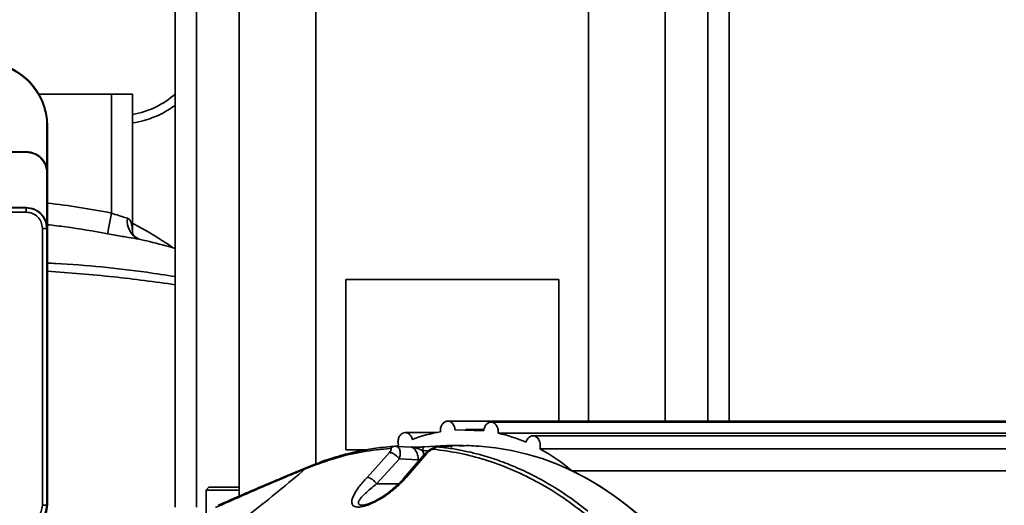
# Model space of a CAD drawing. Header units: millimetres. Extents: x -8713 to 3261, y -18743 to -8704.
# Tile 13 of 133: x -4167 to -3936, y -14874 to -14760. Entities that reach past the tile are written whole.
import ezdxf

# ---------------------------------------------------------------- set-up
doc = ezdxf.new("R2010")
doc.units = ezdxf.units.MM
doc.header["$LTSCALE"] = 10
doc.header["$PDSIZE"] = -1
doc.layers.get('Defpoints').update_dxf_attribs({"true_color": 0x5e5e5e})
doc.layers.add('2细线层', color=4, linetype='Continuous', lineweight=13)
doc.layers.add('细实线层', color=7, linetype='Continuous')
doc.dimstyles.new('ISO-25', dxfattribs={"dimscale": 20, "dimtxt": 4, "dimasz": 3.05, "dimexe": 3, "dimexo": 0.625, "dimtad": 1, "dimdec": 0, "dimtxsty": 'Standard', "dimcen": 2.5, "dimclrd": 1, "dimclre": 1, "dimclrt": 4, "dimadec": 1, "dimazin": 2, "dimtfac": 1, "dimtdec": 0, "dimtmove": 0, "dimatfit": 0, "dimfxl": 1, "dimarcsym": 0})

# ---------------------------------------------------------------- blocks, each defined once
blk = doc.blocks.new('A$C478771F7')
at = {"layer": '细实线层', "linetype": 'Continuous', "lineweight": 35}
for p, q in [((110, 213.5), (110, 85.62)), ((128, 213.5), (128, 93.18)), ((192, 213.5), (192, 103.24)), ((210, 213.5), (210, 103.24)), ((95, 83), (95, 209)), ((100, 83), (100, 209)), ((220, 209), (220, 103.24)), ((225, 103.24), (225, 209)), ((80, 180), (62.99, 180)), ((80, 180), (85, 180)), ((80, 152.1), (80, 180)), ((85, 180), (85, 147.22)), ((64.89, 162.07), (64.89, 172.5)), ((65, 161.68), (65, 172.5)), ((60, 166.5), (49.17, 166.5)), ((60, 166.5), (60, 166.38)), ((49.88, 166.38), (60, 166.38)), ((64.88, 148.5), (64.88, 161.5)), ((64.88, 161.5), (65, 161.5)), ((65, 83.5), (65, 161.5)), ((56, 153.38), (60, 153.38)), ((56, 153.33), (60, 153.33)), ((60, 153.38), (60, 153.33)), ((60, 153.33), (60, 152.31)), ((56, 152.31), (60, 152.31)), ((80, 152.1), (79.12, 147.21)), ((63.81, 148.5), (63.81, 83.5)), ((63.81, 148.5), (64.83, 148.5)), ((64.83, 148.5), (64.83, 83.5)), ((64.83, 148.5), (64.88, 148.5)), ((185, 136.5), (135, 136.5)), ((135, 136.5), (135, 96.5)), ((185, 103.24), (185, 136.5)), ((156.52, 100.55), (148.99, 100.55)), ((157.23, 101.1), (157.24, 100.74)), ((167.4, 100.99), (160.66, 101.16)), ((167.45, 101.24), (163.16, 101.24)), ((170.81, 100.4), (290, 100.4)), ((290, 99.8), (178.97, 99.8)), ((150.47, 97.13), (146.98, 97.3)), ((147.29, 98.09), (147.37, 97.57)), ((158.47, 97.5), (153.49, 97.2)), ((156.17, 97.16), (156.61, 97.21)), ((160.01, 97.38), (156.61, 97.21)), ((158.36, 97.45), (158.78, 97.47)), ((162.56, 97.5), (158.78, 97.5)), ((158.78, 97.47), (159.45, 97.5)), ((159.67, 97.22), (160.01, 97.38)), ((135, 96.5), (139.73, 96.5)), ((140.03, 90.03), (145.3, 95.87)), ((153.5, 95.45), (148.69, 89.84)), ((154, 95.6), (149.2, 89.98)), ((150.65, 97.05), (150.82, 97.02)), ((153.07, 96.28), (154.49, 96.34)), ((290, 96.73), (180.57, 96.73)), ((126.86, 92.76), (126.02, 92.41)), ((147.6, 94.39), (142.27, 88.5)), ((147.6, 94.39), (152.03, 94.17)), ((152.03, 93.74), (152.03, 94.17)), ((126.36, 92.38), (125.53, 92.04)), ((187.35, 91.87), (188.06, 91.59)), ((188.06, 91.59), (290, 91.59)), ((142.27, 88.5), (147.36, 88.5)), ((102.88, 87.7), (102.23, 87.05)), ((102.23, 87.05), (102.23, 80.34)), ((110, 87.05), (102.23, 87.05)), ((102.88, 87.7), (108.73, 87.7)), ((108.73, 87.7), (110, 87.7)), ((64.83, 83.5), (63.81, 83.5)), ((65, 83.5), (64.83, 83.5))]:
    blk.add_line(p, q, dxfattribs=at)
for centre, radius, start, end in [((50, 172.5), 15, 0, 90), ((50, 172.5), 14.89, 360, 90), ((81.72, 195), 20, 279.4516, 311.8867), ((81.72, 195), 22, 278.5855, 307.4945), ((88.16, 150.09), 4.42, 170.0188, 248.2237), ((60, 83.5), 4.83, 270, 0)]:
    blk.add_arc(centre, radius, start, end, dxfattribs=at)
for centre, major_axis, start_param, end_param in [((163.16, 41.24), (0, 60), 0.129623, 0.277042), ((163.16, 41.24), (0, 60), 5.967961, 6.115377), ((178.97, 97.55), (0, 2.25), 4.712389, 7.520006), ((163.16, 41.24), (0, 60), 0.352046, 0.361017), ((162.56, 0), (0, 97.5), 3.141593, 6.283185), ((178.97, 97.55), (0, 2.25), 4.340911, 4.712389), ((163.16, 41.24), (0, 60), 5.708035, 5.892957), ((162.56, 0), (0, 97.5), 3.491512, 5.933266)]:
    blk.add_ellipse(centre, major_axis=major_axis, ratio=0.763039, start_param=start_param, end_param=end_param, dxfattribs=at)
for points, knots in [([(60, 166.5), (60.66, 166.42), (61.97, 166.27), (63.62, 165.12), (64.77, 163.47), (64.92, 162.16), (65, 161.5)], [0, 0, 0, 0, 0.25, 0.5, 0.75, 1, 1, 1, 1]), ([(65, 154.43), (65.01, 154.43), (70.04, 153.9), (75.03, 153), (80, 152.1)], [0, 0, 0, 0, 0.001971, 1, 1, 1, 1]), ([(80, 152.1), (80.31, 151.99), (81.17, 151.69), (82.57, 151.26), (83.39, 150.99), (83.81, 150.86)], [0, 0, 0, 0, 0.219581, 0.611609, 1, 1, 1, 1]), ([(83.81, 150.86), (83.96, 150.77), (84.2, 150.64), (84.56, 150.12), (84.84, 149.14), (84.93, 148.13), (84.95, 147.53), (84.95, 147.51)], [0, 0, 0, 0, 0.1766, 0.266469, 0.589609, 0.989247, 1, 1, 1, 1]), ([(79.12, 147.21), (75.84, 147.82), (71.15, 148.68), (66.42, 149.2), (65, 149.35)], [0, 0, 0, 0, 0.700023, 1, 1, 1, 1]), ([(85, 149.69), (87.72, 148.2), (90.97, 146.42), (93.99, 144.29), (94.48, 143.94)], [0, 0, 0, 0, 0.838255, 1, 1, 1, 1]), ([(86.52, 145.98), (85.73, 146.11), (84.12, 146.38), (81.41, 146.8), (79.73, 147.1), (79.12, 147.21)], [0, 0, 0, 0, 0.383713, 0.777951, 1, 1, 1, 1]), ([(86.61, 145.97), (86.58, 145.98), (86.4, 146.01), (85.88, 146.24), (85.26, 146.78), (84.95, 147.25), (84.85, 147.53), (84.86, 147.5), (84.86, 147.5)], [0, 0, 0, 0, 0.058553, 0.286463, 0.576324, 0.800233, 0.955854, 1, 1, 1, 1]), ([(95, 143.81), (93, 144.34), (90.2, 145.1), (87.34, 145.79), (86.52, 145.98)], [0, 0, 0, 0, 0.713588, 1, 1, 1, 1]), ([(65, 140.36), (65.66, 140.33), (73.45, 139.95), (83.48, 138.95), (92.76, 137.52), (95, 137.18)], [0, 0, 0, 0, 0.0657105, 0.7751337, 1, 1, 1, 1]), ([(95, 135.28), (90.19, 135.94), (80.22, 137.31), (70.19, 138.05), (65, 138.43)], [0, 0, 0, 0, 0.482841, 1, 1, 1, 1]), ([(160.66, 101.16), (160.64, 101.32), (160.61, 101.64), (160.42, 102.21), (160.06, 102.77), (159.52, 103.16), (158.93, 103.28), (158.35, 103.15), (157.81, 102.74), (157.45, 102.16), (157.27, 101.59), (157.25, 101.26), (157.23, 101.1)], [0, 0, 0, 0, 0.063061, 0.125391, 0.250256, 0.37512, 0.500027, 0.624933, 0.749788, 0.87462, 0.936958, 1, 1, 1, 1]), ([(290, 103.24), (265.88, 103.24), (234.77, 103.24), (198.8, 103.24), (179.24, 103.24), (166.66, 103.24), (158.94, 103.24)], [0, 0, 0, 0, 0.552147, 0.712073, 0.823432, 1, 1, 1, 1]), ([(170.81, 100.4), (170.82, 100.57), (170.84, 100.91), (170.76, 101.41), (170.61, 101.85), (170.34, 102.36), (169.89, 102.8), (169.29, 103.02), (168.67, 102.96), (168.09, 102.62), (167.69, 102.06), (167.47, 101.48), (167.42, 101.15), (167.4, 100.99)], [0, 0, 0, 0, 0.062811, 0.125303, 0.187996, 0.250589, 0.375351, 0.500206, 0.625108, 0.749932, 0.874718, 0.937084, 1, 1, 1, 1]), ([(290, 102.99), (279.51, 102.99), (262.46, 102.99), (237.88, 102.99), (208.08, 102.99), (184.83, 102.99), (169.12, 102.99)], [0, 0, 0, 0, 0.260427, 0.423035, 0.6099994, 1, 1, 1, 1]), ([(150.64, 98.96), (150.6, 99.1), (150.51, 99.39), (150.26, 99.86), (149.86, 100.3), (149.3, 100.56), (148.72, 100.57), (148.17, 100.32), (147.75, 99.9), (147.5, 99.43), (147.36, 99.02), (147.27, 98.56), (147.28, 98.25), (147.29, 98.09)], [0, 0, 0, 0, 0.062982, 0.125295, 0.250116, 0.37495, 0.499817, 0.624674, 0.749452, 0.812064, 0.874724, 0.937111, 1, 1, 1, 1]), ([(146.25, 97.31), (145.39, 97.24), (143.82, 97.11), (141.67, 96.83), (139.91, 96.54), (138.51, 96.27), (137.11, 95.98), (135.38, 95.57), (133.02, 94.93), (130.07, 94.01), (127.92, 93.17), (126.74, 92.71)], [0, 0, 0, 0, 0.129568, 0.239042, 0.328618, 0.398419, 0.45331, 0.543455, 0.664567, 0.816685, 1, 1, 1, 1]), ([(145.51, 96.82), (145.58, 96.9), (145.74, 97.07), (145.99, 97.23), (146.17, 97.28), (146.25, 97.31)], [0, 0, 0, 0, 0.356067, 0.71856, 1, 1, 1, 1]), ([(147.08, 97.28), (146.94, 97.31), (146.67, 97.36), (146.38, 97.33), (146.24, 97.31)], [0, 0, 0, 0, 0.52401, 1, 1, 1, 1]), ([(146.98, 97.3), (147, 97.3), (147.03, 97.3), (147.06, 97.28), (147.07, 97.27)], [0, 0, 0, 0, 0.5745614, 1, 1, 1, 1]), ([(147.07, 97.27), (147.18, 97.22), (147.39, 97.1), (147.61, 96.77), (147.8, 96.23), (147.85, 95.43), (147.69, 94.73), (147.6, 94.39)], [0, 0, 0, 0, 0.151717, 0.310849, 0.46058, 0.737551, 1, 1, 1, 1]), ([(153.54, 97.21), (153.42, 97.2), (153.19, 97.18), (152.62, 97.16), (151.65, 97.12), (150.85, 97.15), (150.36, 97.17)], [0, 0, 0, 0, 0.151327, 0.296471, 0.562432, 1, 1, 1, 1]), ([(152.03, 94.17), (152.02, 94.37), (152, 94.78), (151.88, 95.37), (151.69, 95.91), (151.43, 96.38), (151.13, 96.75), (150.8, 97.01), (150.58, 97.09), (150.47, 97.13)], [0, 0, 0, 0, 0.145418, 0.291263, 0.43629, 0.581984, 0.727424, 0.87253, 1, 1, 1, 1]), ([(153.53, 97.2), (153.49, 97.18), (153.4, 97.13), (153.28, 97.01), (153.18, 96.85), (153.08, 96.61), (153.07, 96.41), (153.07, 96.28)], [0, 0, 0, 0, 0.1349895, 0.3156606, 0.4963321, 0.6730375, 1, 1, 1, 1]), ([(156.04, 97.13), (155.85, 97.07), (155.51, 96.95), (154.92, 96.64), (154.17, 96.16), (153.75, 95.71), (153.5, 95.45)], [0, 0, 0, 0, 0.19536, 0.35531, 0.611596, 1, 1, 1, 1]), ([(155.57, 96.65), (155.73, 96.8), (156.04, 97.1), (156.42, 97.17), (156.61, 97.21)], [0, 0, 0, 0, 0.4999996, 1, 1, 1, 1]), ([(156.01, 97.11), (156.04, 97.13), (156.1, 97.16), (156.15, 97.16), (156.17, 97.16)], [0, 0, 0, 0, 0.605325, 1, 1, 1, 1]), ([(156.61, 97.21), (157.74, 97.08), (159.87, 96.83), (162.9, 96.26), (165.86, 95.57), (168.8, 94.73), (171.78, 93.71), (175.22, 92.34), (179.08, 90.54), (183.47, 88.08), (187.72, 85.32), (190.51, 83.15), (191.87, 82.09)], [0, 0, 0, 0, 0.092531, 0.17582, 0.249866, 0.337613, 0.420521, 0.498591, 0.627469, 0.748582, 0.877528, 1, 1, 1, 1]), ([(158.99, 97.31), (159, 97.31), (159.05, 97.37), (159.2, 97.46), (159.35, 97.48), (159.45, 97.5)], [0, 0, 0, 0, 0.066993, 0.393378, 1, 1, 1, 1]), ([(159.45, 97.5), (159.62, 97.49), (159.98, 97.49), (160.2, 97.45), (160.09, 97.41), (160.01, 97.38)], [0, 0, 0, 0, 0.249281, 0.498644, 1, 1, 1, 1]), ([(160.01, 97.38), (159.89, 97.39), (159.76, 97.39), (159.64, 97.34), (159.63, 97.34)], [0, 0, 0, 0, 0.9613163, 1, 1, 1, 1]), ([(161.67, 97.38), (162.43, 97.44), (163.93, 97.56), (165.42, 97.37), (166.15, 97.27)], [0, 0, 0, 0, 0.50809, 1, 1, 1, 1]), ([(126.36, 92.38), (128.45, 93.16), (132.65, 94.7), (139.05, 96.18), (143.35, 96.61), (145.51, 96.82)], [0, 0, 0, 0, 0.332731, 0.66555, 1, 1, 1, 1]), ([(145.3, 95.87), (145.41, 96), (145.61, 96.26), (145.72, 96.54), (145.73, 96.69), (145.69, 96.77), (145.62, 96.82), (145.54, 96.82), (145.51, 96.82)], [0, 0, 0, 0, 0.310663, 0.571941, 0.690331, 0.805811, 0.907233, 1, 1, 1, 1]), ([(145.3, 95.87), (145.47, 95.85), (145.73, 95.82), (146.14, 95.64), (146.48, 95.45), (146.81, 95.21), (147.22, 94.86), (147.45, 94.58), (147.6, 94.39)], [0, 0, 0, 0, 0.239277, 0.368245, 0.5, 0.631755, 0.760723, 1, 1, 1, 1]), ([(150.82, 97.02), (151.18, 96.97), (152, 96.85), (152.68, 96.49), (153.07, 96.28)], [0, 0, 0, 0, 0.438187, 1, 1, 1, 1]), ([(153.34, 95.26), (153.34, 95.26), (153.31, 95.63), (153.19, 95.96), (153.07, 96.28)], [0, 0, 0, 0, 0.007277, 1, 1, 1, 1]), ([(153.51, 95.44), (153.54, 95.47), (153.63, 95.59), (153.84, 95.59), (154, 95.6)], [0, 0, 0, 0, 0.251297, 1, 1, 1, 1]), ([(155.57, 96.65), (155.53, 96.65), (155.43, 96.65), (155.24, 96.58), (155.04, 96.49), (154.75, 96.31), (154.37, 96.02), (154.13, 95.75), (154, 95.6)], [0, 0, 0, 0, 0.101707, 0.211412, 0.323591, 0.436213, 0.696017, 1, 1, 1, 1]), ([(155.57, 96.65), (157.61, 96.38), (161.68, 95.84), (167.73, 94.25), (173.71, 92.09), (179.6, 89.26), (185.42, 85.83), (189.16, 82.98), (191.04, 81.56)], [0, 0, 0, 0, 0.1668655, 0.3328666, 0.4986765, 0.6650488, 0.8324201, 1, 1, 1, 1]), ([(126.86, 92.75), (126.77, 92.71), (126.58, 92.63), (126.44, 92.47), (126.36, 92.38)], [0, 0, 0, 0, 0.456987, 1, 1, 1, 1]), ([(99.85, 72.29), (104.26, 75.41), (113.09, 81.65), (121.39, 88.58), (125.53, 92.04)], [0, 0, 0, 0, 0.500011, 1, 1, 1, 1]), ([(125.53, 92.04), (121.97, 90.55), (114.83, 87.57), (107.93, 84.49), (104.47, 82.96)], [0, 0, 0, 0, 0.499643, 1, 1, 1, 1]), ([(126.03, 92.41), (122.47, 90.94), (115.37, 87.99), (108.49, 84.98), (105.06, 83.48)], [0, 0, 0, 0, 0.499744, 1, 1, 1, 1]), ([(125.53, 92.04), (125.61, 92.13), (125.76, 92.29), (125.95, 92.37), (126.03, 92.41)], [0, 0, 0, 0, 0.548904, 1, 1, 1, 1]), ([(149.2, 89.98), (148.45, 89.2), (146.96, 87.64), (144.6, 85.86), (142.57, 84.62), (140.98, 83.83), (139.38, 83.23), (138.16, 83.02), (137.39, 83.08), (136.79, 83.29), (136.41, 83.8), (136.43, 84.65), (136.89, 85.95), (138.01, 87.75), (139.36, 89.27), (140.03, 90.03)], [0, 0, 0, 0, 0.123552, 0.2475653, 0.3097654, 0.3723017, 0.435128, 0.49821, 0.5301193, 0.5618801, 0.625486, 0.6885446, 0.7514587, 0.8760665, 1, 1, 1, 1]), ([(138.82, 83.51), (138.7, 83.51), (138.43, 83.52), (138.16, 83.63), (138, 83.81), (137.97, 84.05), (138.04, 84.34), (138.2, 84.65), (138.43, 84.99), (138.87, 85.54), (139.65, 86.34), (140.85, 87.39), (141.79, 88.13), (142.27, 88.5)], [0, 0, 0, 0, 0.0460642, 0.1007685, 0.155453, 0.2157654, 0.2736407, 0.3381443, 0.399189, 0.4664751, 0.6387182, 0.815564, 1, 1, 1, 1]), ([(148.69, 89.84), (148.12, 89.24), (146.89, 87.94), (144.51, 86.02), (142.15, 84.54), (140.36, 83.8), (139.39, 83.54), (139, 83.51), (138.81, 83.5)], [0, 0, 0, 0, 0.213929, 0.459903, 0.729394, 0.867064, 0.934417, 1, 1, 1, 1]), ([(140.03, 90.03), (140.2, 90.01), (140.46, 89.98), (140.87, 89.78), (141.19, 89.59), (141.51, 89.34), (141.9, 88.99), (142.13, 88.69), (142.27, 88.5)], [0, 0, 0, 0, 0.239461, 0.3683633, 0.5, 0.6316367, 0.760539, 1, 1, 1, 1]), ([(149.2, 89.98), (149.04, 89.98), (148.82, 89.98), (148.72, 89.86), (148.69, 89.83)], [0, 0, 0, 0, 0.739572, 1, 1, 1, 1]), ([(60, 78.5), (60.66, 78.58), (61.97, 78.73), (63.62, 79.88), (64.77, 81.53), (64.92, 82.84), (65, 83.5)], [0, 0, 0, 0, 0.25, 0.5, 0.75, 1, 1, 1, 1])]:
    blk.add_open_spline(points, degree=3, knots=knots, dxfattribs=at)
for points in [[(60, 166.38), (60.64, 166.3), (61.92, 166.16), (63.53, 165.03), (64.66, 163.42), (64.8, 162.14), (64.88, 161.5)], [(64.88, 148.5), (64.8, 149.14), (64.66, 150.42), (63.53, 152.03), (61.92, 153.16), (60.64, 153.3), (60, 153.38)], [(64.83, 148.5), (64.75, 149.13), (64.61, 150.4), (63.49, 151.99), (61.9, 153.11), (60.63, 153.25), (60, 153.33)], [(60, 152.31), (60.5, 152.25), (61.5, 152.14), (62.76, 151.26), (63.64, 150), (63.75, 149), (63.81, 148.5)], [(152.64, 94.17), (152.53, 94.17), (152.31, 94.17), (152.12, 94.17), (152.03, 94.17)], [(63.81, 83.5), (63.75, 83), (63.64, 82), (62.76, 80.74), (61.5, 79.86), (60.5, 79.75), (60, 79.69)]]:
    blk.add_open_spline(points, degree=3, dxfattribs=at)
blk = doc.blocks.new('*D233')
at = {"color": 1, "lineweight": -2, "transparency": 16777216}
blk.add_line((-4225.11, -14957.2), (-2473.24, -14518.78), dxfattribs=at)
at = {"color": 1, "lineweight": 20, "transparency": 16777216}
blk.add_solid([(-2475.71, -14508.92), (-2470.77, -14528.64), (-2414.06, -14503.97)], dxfattribs=at)
at = {"layer": 'Defpoints', "color": 0, "lineweight": 20, "transparency": 16777216}
for p in [(-2414.06, -14503.97), (-4225.11, -14957.2)]:
    blk.add_point(p, dxfattribs=at)
at = {"color": 4, "transparency": 16777216, "insert": (-2696.67, -14520.58), "char_height": 80, "width": 121.6084, "attachment_point": 5, "rotation": 14.0503}
blk.add_mtext('{\\fSimHei|b0|i0|c134|p49;R1867}', dxfattribs=at)

msp = doc.modelspace()

# ---------------------------------------------------------------- linework, layer by layer
at = {"layer": '2细线层', "color": 4}
msp.add_circle((-4225.11, -14957.2), 497.19, dxfattribs=at)

# ---------------------------------------------------------------- block references
msp.add_blockref('A$C478771F7', (-4225.11, -14957.2))

# ---------------------------------------------------------------- dimensions: what is measured, and where the dimension line sits
dim = msp.add_radius_dim(center=(-4225.11, -14957.2), mpoint=(-2414.06, -14503.97), text='{\\fSimHei|b0|i0|c134|p49;<>}', dimstyle='ISO-25')
dim.commit()
dim.dimension.update_dxf_attribs({"geometry": '*D233', "text_midpoint": (-2683.92, -14571.5), "dimtype": 164})

doc.saveas('drawing.dxf')
